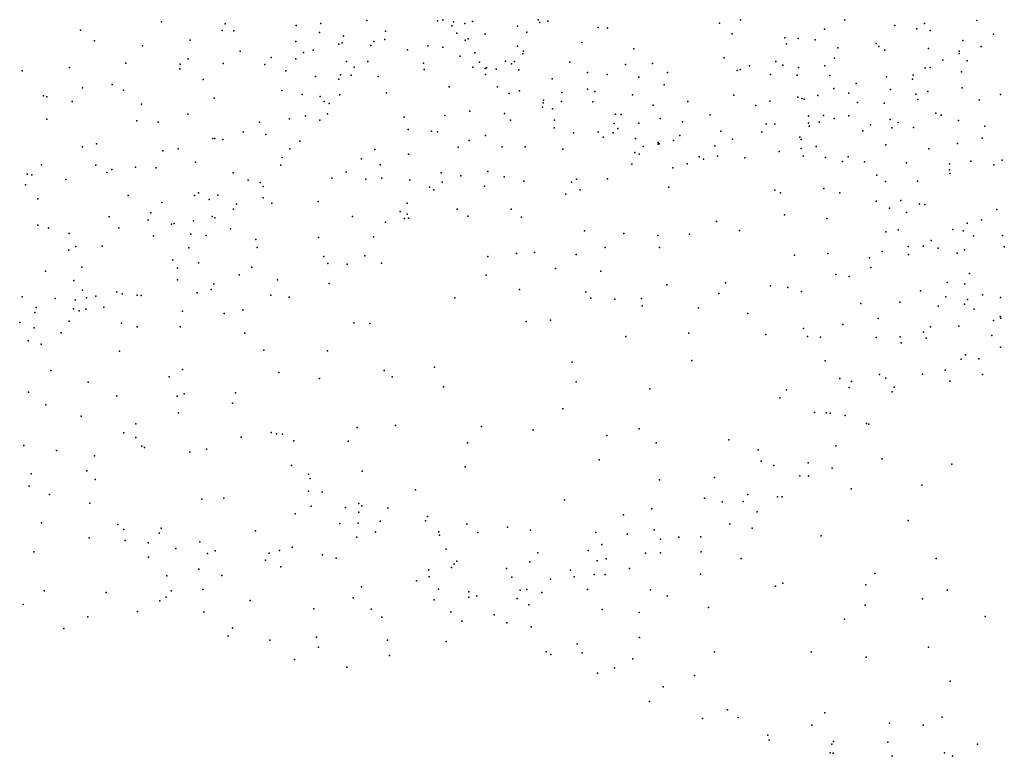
# Model space of a CAD drawing. Header units: metres. Extents: x -25 to 25, y -27.7 to 27.8.
# Tile 34 of 209: x -6.2 to -3.3, y -20.3 to -18.2. Entities that reach past the tile are written whole.
import ezdxf

# ---------------------------------------------------------------- set-up
doc = ezdxf.new("R2010")
doc.units = ezdxf.units.M

msp = doc.modelspace()

# ---------------------------------------------------------------- linework, layer by layer
for p in [(-5.7491, -18.2083, -11.4518), (-5.1595, -18.2046, -11.1937), (-4.9571, -18.2057, 15.2539), (-4.9415, -18.2027, 15.5119), (-4.9105, -18.2086, 16.3286), (-4.856, -18.2072, 8.0633), (-4.6678, -18.2026, -10.5301), (-4.6632, -18.2102, 17.4209), (-4.6402, -18.2067, 1.5413), (-4.0862, -18.2021, 14.587), (-3.7869, -18.2022, 17.3404), (-3.4081, -18.2048, 16.0066), (-5.982, -18.2323, -4.0168), (-5.575, -18.2331, -4.1583), (-5.5666, -18.2144, 12.182), (-5.5416, -18.2341, -8.7063), (-5.3625, -18.2189, 9.5552), (-5.2917, -18.2132, 14.0588), (-5.1057, -18.2349, 12.9307), (-4.9158, -18.2198, -10.9773), (-4.8786, -18.213, 15.8851), (-4.7268, -18.2212, 10.7471), (-4.7002, -18.2379, -4.6963), (-4.4956, -18.2244, 14.5794), (-4.4687, -18.2269, 17.5199), (-4.1474, -18.2121, 7.3798), (-3.8452, -18.2293, 7.2614), (-3.643, -18.2191, 16.9629), (-3.5806, -18.2286, 12.2792), (-3.5583, -18.2129, -4.4686), (-3.5423, -18.2329, 15.0453), (-5.9414, -18.2632, 14.96), (-5.6675, -18.2608, -4.0172), (-5.3634, -18.2649, 9.3813), (-5.2961, -18.2389, 9.0137), (-5.2272, -18.2491, 12.608), (-5.1397, -18.2645, 8.7091), (-5.1078, -18.2588, 13.1277), (-4.9015, -18.2405, -4.6472), (-4.8772, -18.2606, 16.5962), (-4.8685, -18.2571, 15.6682), (-4.8197, -18.2436, -10.8213), (-4.111, -18.243, 11.2875), (-3.9593, -18.254, 5.6093), (-3.9208, -18.2563, 1.5563), (-3.8722, -18.2604, 6.4233), (-3.4478, -18.2623, 15.3211), (-3.36, -18.2433, 10.5911), (-5.8041, -18.277, -3.9343), (-5.5234, -18.293, 12.3118), (-5.3137, -18.2901, -4.351), (-5.2402, -18.2723, 13.7412), (-5.2306, -18.2688, 9.8374), (-5.1483, -18.276, 1.3685), (-5.0428, -18.2889, 10.1418), (-4.9843, -18.2775, 1.3967), (-4.9413, -18.2809, 10.3496), (-4.7274, -18.278, 17.1078), (-4.7099, -18.2928, 7.9124), (-4.5419, -18.2672, 7.52), (-4.3928, -18.286, -4.7104), (-3.9547, -18.2715, 6.1913), (-3.8075, -18.2833, 17.1479), (-3.6973, -18.2701, 7.1), (-3.6896, -18.2792, 16.8176), (-3.6725, -18.2895, 11.803), (-3.5465, -18.2851, 16.2184), (-3.4591, -18.2926, 5.2364), (-3.3958, -18.2795, 10.3492), (-5.6729, -18.3144, 14.6524), (-5.4343, -18.311, 14.3066), (-5.3634, -18.3149, 12.5129), (-5.3412, -18.2965, -8.8497), (-5.2184, -18.3227, -8.9525), (-5.1569, -18.3224, -4.4416), (-4.8915, -18.3071, -9.4116), (-4.8496, -18.2973, 15.0075), (-4.7615, -18.3211, -10.5796), (-4.7353, -18.3222, 14.8322), (-4.7117, -18.3002, -10.2927), (-4.1339, -18.3121, 17.4177), (-3.985, -18.3227, 5.8132), (-3.817, -18.3124, -4.6427), (-3.5053, -18.318, 15.8898), (-3.4591, -18.2994, 15.6398), (-3.4353, -18.3203, 10.7395), (-6.1495, -18.3488, -3.9257), (-6.0134, -18.3391, 12.0367), (-5.8522, -18.3271, 14.8489), (-5.6967, -18.3436, -8.6862), (-5.6954, -18.3303, 12.2142), (-5.572, -18.3278, 14.5032), (-5.4523, -18.3311, -11.2083), (-5.3919, -18.3492, -4.2315), (-5.1966, -18.3389, 8.853), (-4.9973, -18.3275, -4.543), (-4.9951, -18.3448, -9.237), (-4.8554, -18.3388, -9.5815), (-4.8361, -18.3245, 8.3262), (-4.8202, -18.3426, 10.5158), (-4.8157, -18.3409, 15.5161), (-4.7884, -18.3439, -9.9691), (-4.7442, -18.3286, 8.1765), (-4.7228, -18.3459, 16.8915), (-4.5763, -18.324, 7.6767), (-4.4167, -18.3311, 10.8748), (-4.3392, -18.3276, 7.5235), (-4.0966, -18.3481, 14.709), (-4.0878, -18.3454, 11.0451), (-4.0604, -18.335, 7.4941), (-3.9654, -18.3332, -4.6895), (-3.9197, -18.3396, 7.4227), (-3.8441, -18.3351, 16.9927), (-3.5561, -18.3404, 10.5782), (-3.5418, -18.3393, 1.081), (-5.6297, -18.374, 1.4871), (-5.307, -18.3653, 9.1697), (-5.2403, -18.3731, 9.6984), (-5.235, -18.3604, 13.5246), (-5.2052, -18.3612, 12.9529), (-5.1269, -18.3658, -9.0738), (-4.8189, -18.3596, 15.3561), (-4.6277, -18.3725, 10.7072), (-4.5264, -18.354, 14.7072), (-4.4697, -18.3593, 17.2491), (-4.3786, -18.367, 14.6636), (-4.2958, -18.3542, 1.6608), (-4, -18.3598, 17.1793), (-3.9239, -18.3615, 11.1154), (-3.8304, -18.3622, 11.2736), (-3.6677, -18.3663, 6.9398), (-3.5929, -18.3726, 15.2236), (-3.5909, -18.3618, 11.9843), (-3.4522, -18.3521, 0.8619), (-5.9767, -18.3979, -11.3004), (-5.8914, -18.3886, 12.1731), (-5.8581, -18.4048, -3.733), (-5.4034, -18.4056, 14.1486), (-4.9234, -18.3946, 10.2202), (-4.7841, -18.3952, -10.1219), (-4.7211, -18.4061, 16.6552), (-4.5258, -18.4019, 7.9496), (-4.3062, -18.3898, 7.6878), (-3.8184, -18.3998, 16.5189), (-3.7547, -18.3856, 10.8821), (-3.6563, -18.4031, 11.2218), (-3.5482, -18.4083, 11.0918), (-3.4499, -18.3977, 12.3316), (-6.0881, -18.4209, -3.7222), (-6.0784, -18.4234, -8.7593), (-5.5982, -18.4274, 12.4032), (-5.3451, -18.4167, 12.6705), (-5.2935, -18.4225, 13.7278), (-5.2371, -18.4177, 9.0072), (-5.1028, -18.4122, -10.976), (-4.751, -18.4139, 15.0743), (-4.6525, -18.4337, 14.9169), (-4.5997, -18.4109, 8.1125), (-4.5051, -18.4085, 17.0406), (-4.3972, -18.4177, 7.8117), (-4.1062, -18.4186, 7.66), (-4.0026, -18.4361, 16.8429), (-3.9217, -18.4243, 5.9353), (-3.9109, -18.4282, 16.6786), (-3.9041, -18.4308, 6.092), (-3.8645, -18.4199, 5.599), (-3.7752, -18.4132, 10.7239), (-3.5831, -18.4161, 15.5756), (-3.5772, -18.4318, 11.6789), (-3.4016, -18.4328, -4.357), (-3.34, -18.4171, 10.1612), (-6.0058, -18.4375, 14.9341), (-5.8069, -18.4452, 14.7292), (-5.2827, -18.4371, 9.4716), (-5.2679, -18.4425, 13.3933), (-4.655, -18.4532, 15.5712), (-4.6535, -18.441, 8.2759), (-4.627, -18.4586, 16.246), (-4.6008, -18.4372, 15.9354), (-4.5106, -18.4384, 1.6206), (-4.3379, -18.4474, 10.7859), (-4.2377, -18.4372, 17.0561), (-4.0429, -18.4487, 1.6399), (-3.7507, -18.4402, 16.1113), (-3.6738, -18.4421, 7.0915), (-6.079, -18.488, -3.5772), (-5.8205, -18.4929, 12.3128), (-5.6741, -18.4734, -3.8306), (-5.3817, -18.487, 13.9464), (-5.3358, -18.4786, 12.8621), (-5.2951, -18.4913, -4.241), (-5.2724, -18.4723, 13.1869), (-5.053, -18.4823, 1.3379), (-4.9359, -18.4771, -9.4846), (-4.864, -18.4654, -9.8038), (-4.7641, -18.4715, 10.3632), (-4.7467, -18.4905, 1.4965), (-4.621, -18.4907, 16.4891), (-4.4455, -18.4736, 8.0814), (-4.4289, -18.4745, -4.6922), (-4.3174, -18.4864, 7.9889), (-4.1733, -18.4758, 7.8641), (-3.8914, -18.4783, -4.6623), (-3.8487, -18.4776, 7.4499), (-3.8178, -18.4858, 6.2656), (-3.7753, -18.4784, 15.1573), (-3.6569, -18.4892, 5.4645), (-3.5252, -18.4707, 5.3476), (-3.5103, -18.4765, 0.9915), (-3.461, -18.4919, 12.1074), (-5.7591, -18.4964, -11.1455), (-5.4681, -18.4965, -4.0899), (-5.0407, -18.5176, 9.8606), (-4.6216, -18.513, 15.3422), (-4.4493, -18.5009, 16.8219), (-4.4391, -18.5148, 15.9832), (-4.3787, -18.4991, 14.8232), (-4.2533, -18.4954, 16.8784), (-4.0128, -18.5011, 14.9575), (-3.9882, -18.5024, 16.4815), (-3.8911, -18.4994, 1.5694), (-3.8895, -18.5078, 16.0541), (-3.8606, -18.4962, 10.6117), (-3.7134, -18.5038, 7.2417), (-3.6518, -18.5128, 10.3017), (-3.634, -18.4979, 6.8397), (-3.5896, -18.5117, -4.4969), (-3.3847, -18.5077, 0.7555), (-5.6023, -18.5433, -11.0842), (-5.5966, -18.5435, 14.356), (-5.5729, -18.5461, 1.4449), (-5.5146, -18.5248, -8.8747), (-5.4495, -18.5317, 12.6925), (-4.9737, -18.5221, 8.6951), (-4.9571, -18.524, -10.6804), (-4.8661, -18.5495, -10.1105), (-4.8192, -18.5353, -4.527), (-4.5659, -18.5274, 15.0382), (-4.4958, -18.5257, 16.4008), (-4.4814, -18.5398, 15.5837), (-4.4525, -18.5274, 8.2699), (-4.3884, -18.5434, 16.6789), (-4.2791, -18.5494, 15.9889), (-4.2606, -18.535, 8.1368), (-4.1432, -18.5222, 16.6788), (-4.1092, -18.5453, 16.1671), (-4.0255, -18.5257, 7.9195), (-3.9161, -18.5401, 15.1391), (-3.9128, -18.5464, 15.8747), (-3.7357, -18.5218, 6.3958), (-3.3925, -18.5423, 11.1405), (-5.9765, -18.5673, 12.3137), (-5.9357, -18.5587, -8.8185), (-5.7018, -18.5728, 1.5282), (-5.3809, -18.5728, -8.9929), (-5.3518, -18.5516, 13.4995), (-5.1364, -18.5754, 8.9414), (-4.8973, -18.5683, -10.5012), (-4.771, -18.5676, 8.5693), (-4.7054, -18.5678, 10.1941), (-4.597, -18.5744, 10.3701), (-4.3666, -18.5662, 10.5867), (-4.3235, -18.5596, 14.9949), (-4.3229, -18.5553, 16.4024), (-4.3198, -18.5587, 15.791), (-4.1606, -18.5647, 10.6114), (-3.9126, -18.5723, 15.6687), (-3.8689, -18.5665, 15.3762), (-3.6697, -18.5621, 6.5377), (-3.5453, -18.5735, 10.1389), (-3.4634, -18.5581, 11.3805), (-5.7455, -18.5792, -3.7148), (-5.403, -18.5983, 13.7497), (-5.1755, -18.6016, 1.281), (-5.04, -18.5889, -4.3773), (-4.3902, -18.5836, 15.1561), (-4.3772, -18.5881, 15.3674), (-4.205, -18.5959, 15.5467), (-4.193, -18.6028, 15.3682), (-4.1526, -18.5941, 15.2012), (-4.0743, -18.5994, 8.2484), (-3.9755, -18.5805, 10.5151), (-3.9071, -18.5943, 8.0098), (-3.8428, -18.5982, 10.313), (-3.7776, -18.5966, 6.059), (-3.335, -18.6061, 12.2104), (-6.0939, -18.6191, 1.7996), (-5.9379, -18.6204, -11.0597), (-5.8925, -18.6323, 14.7137), (-5.8241, -18.6256, 12.4351), (-5.7646, -18.6283, 14.5511), (-5.6521, -18.6111, -8.8734), (-5.4065, -18.6203, 13.1547), (-5.121, -18.619, -9.3185), (-4.3988, -18.617, 10.4268), (-4.2808, -18.6279, 8.4042), (-4.2394, -18.6164, 10.471), (-3.7938, -18.6097, 7.5104), (-3.7303, -18.6108, 10.2053), (-3.6102, -18.6134, 6.9882), (-3.4867, -18.6166, 5.4835), (-3.4861, -18.6338, 0.8828), (-3.4252, -18.6089, 11.999), (-3.3588, -18.6192, -4.2753), (-6.1354, -18.646, 12.3423), (-6.1214, -18.6475, 14.9246), (-6.0243, -18.6618, -8.9552), (-5.9062, -18.6416, -3.4387), (-5.5437, -18.642, 14.099), (-5.2606, -18.658, -9.1791), (-5.2191, -18.6404, -10.8572), (-5.1628, -18.6601, 9.3208), (-5.1166, -18.6577, -10.7429), (-5.0361, -18.6628, -9.5779), (-4.9462, -18.6423, -9.8654), (-4.89, -18.6506, -4.4411), (-4.8121, -18.6388, 1.4472), (-4.7656, -18.6533, 9.9452), (-4.5576, -18.6606, 1.5762), (-4.4685, -18.6594, 8.5081), (-3.6951, -18.6491, 5.7826), (-3.4851, -18.6442, -4.373), (-6.1398, -18.6763, -10.9949), (-5.5006, -18.6629, 13.8835), (-5.4662, -18.6696, 1.3054), (-5.4577, -18.6815, 13.3723), (-4.98, -18.6836, -10.4377), (-4.9674, -18.6909, -10.0614), (-4.9437, -18.6687, -10.2334), (-4.822, -18.6805, 8.7056), (-4.7085, -18.6659, -4.5297), (-4.5718, -18.6689, 10.0641), (-4.5471, -18.6909, -4.602), (-4.2924, -18.6831, 10.2638), (-3.847, -18.687, -4.5962), (-3.6704, -18.6667, 7.3274), (-3.5781, -18.666, 5.6093), (-6.105, -18.7166, -9.0879), (-5.8447, -18.7078, 1.6292), (-5.6551, -18.7071, 14.2438), (-5.6429, -18.6993, -10.9669), (-5.6126, -18.7191, 1.421), (-5.5876, -18.7062, 12.8167), (-5.4572, -18.7145, -9.101), (-4.5885, -18.7038, 8.6097), (-3.9883, -18.6924, 8.3849), (-3.9713, -18.6997, 1.5889), (-3.8018, -18.6993, 10.0959), (-5.7483, -18.7275, 12.6103), (-5.5431, -18.7465, 13.7238), (-5.5339, -18.7325, 13.1435), (-5.433, -18.7291, -4.0821), (-5.2993, -18.7244, -4.1888), (-5.0438, -18.7292, 8.9894), (-4.9006, -18.7468, 9.6904), (-4.7455, -18.7465, 9.811), (-3.6968, -18.7233, 8.2953), (-3.6583, -18.7436, 8.0632), (-3.6257, -18.7217, 6.093), (-3.5724, -18.7326, 6.4208), (-3.5573, -18.7329, 0.9858), (-5.8993, -18.7689, -9.0648), (-5.7801, -18.7567, 14.4424), (-5.6037, -18.7681, -9.0974), (-5.5962, -18.7717, -3.8945), (-5.2005, -18.7681, -10.6664), (-5.0637, -18.7532, -4.314), (-5.0519, -18.7738, 9.4094), (-5.0443, -18.7607, -9.9248), (-5.0402, -18.7728, -10.3171), (-4.87, -18.7663, 8.8496), (-4.7155, -18.77, 1.4612), (-3.9598, -18.7631, 10.0255), (-3.8391, -18.7737, 8.4603), (-3.6096, -18.7565, 1.1422), (-3.3503, -18.7477, 11.8864), (-6.105, -18.793, -10.8705), (-6.0744, -18.8, 14.7579), (-5.8719, -18.8002, -3.3651), (-5.7875, -18.7784, -10.9018), (-5.7206, -18.7893, 12.7495), (-5.7128, -18.7875, -3.6711), (-5.6579, -18.78, 14.0759), (-5.5512, -18.8032, -10.8349), (-5.106, -18.784, -9.7732), (-4.1559, -18.7821, 8.5758), (-3.4356, -18.787, 5.7985), (-3.3947, -18.7771, 0.6756), (-6.015, -18.8165, -9.2801), (-5.7724, -18.8228, 1.5326), (-5.6651, -18.8185, 12.9976), (-5.621, -18.8221, 13.5628), (-5.2987, -18.8285, -9.4742), (-5.1402, -18.826, -10.4394), (-4.5351, -18.8093, 8.7262), (-4.422, -18.8163, 9.82), (-4.3241, -18.8219, -4.597), (-4.2327, -18.8187, 9.854), (-4.0895, -18.808, -4.5998), (-3.6689, -18.8119, 7.7489), (-3.6336, -18.8058, 9.9371), (-3.4768, -18.8052, 9.9095), (-3.4476, -18.8087, 5.9785), (-3.4178, -18.8232, 8.4094), (-3.3346, -18.822, 11.4083), (-5.9956, -18.854, -3.1817), (-5.92, -18.8527, 14.5469), (-5.6708, -18.8579, 13.3971), (-5.4787, -18.8341, 1.2316), (-5.4751, -18.8572, -9.3436), (-4.4749, -18.8566, 1.5303), (-4.3194, -18.8572, 8.7278), (-3.6051, -18.8536, 7.5461), (-3.5616, -18.8534, 8.0019), (-3.5394, -18.8364, 7.3171), (-3.5194, -18.8582, -4.2465), (-3.329, -18.8548, 11.6889), (-6.0157, -18.8645, 12.6127), (-5.2831, -18.8831, 1.1692), (-5.1651, -18.8805, -10.2477), (-4.8123, -18.8825, 1.3811), (-4.7299, -18.8736, -4.4411), (-4.6787, -18.8708, 9.656), (-4.5586, -18.8767, -4.4924), (-3.9315, -18.8784, -4.5126), (-3.8354, -18.8744, 9.8605), (-3.7162, -18.886, -4.3878), (-3.6801, -18.8683, 8.5528), (-3.6041, -18.877, 0.9583), (-3.4645, -18.8733, 6.8628), (-3.4435, -18.8634, 6.3567), (-5.9778, -18.9129, -9.4826), (-5.7173, -18.8921, 13.7269), (-5.7032, -18.9158, -9.3751), (-5.6432, -18.9008, -10.7483), (-5.4899, -18.9131, -10.6671), (-5.2722, -18.9023, -10.5143), (-5.2161, -18.9049, -9.8931), (-5.1176, -18.9018, 1.2271), (-4.6183, -18.9171, 8.9136), (-3.7124, -18.9144, 1.1706), (-6.0823, -18.9246, 14.6428), (-5.5264, -18.935, -3.9374), (-4.8169, -18.9367, 9.1042), (-4.4879, -18.9243, 9.6362), (-3.8126, -18.9342, 1.3128), (-3.7746, -18.9399, 8.6838), (-3.4292, -18.9316, 8.1684), (-6.0011, -18.9518, 12.7892), (-5.7038, -18.95, 1.3594), (-5.5988, -18.9616, 1.245), (-5.416, -18.9494, -9.642), (-5.2676, -18.9603, -10.0731), (-4.2984, -18.9641, 8.9093), (-4.1293, -18.9587, 8.8073), (-4.0009, -18.9668, 1.4392), (-3.9504, -18.972, 9.7084), (-3.4933, -18.9578, -4.1117), (-3.4428, -18.9607, 7.3543), (-6.1495, -18.9984, -10.4655), (-5.9763, -18.9791, -9.6909), (-5.965, -19.001, 1.5521), (-5.9381, -18.9965, -10.5719), (-5.8773, -18.9837, 14.2061), (-5.8625, -18.9896, 14.0035), (-5.8196, -18.9938, -3.3439), (-5.8082, -18.9951, -9.6437), (-5.6467, -18.9866, -10.5824), (-5.6068, -18.9776, -9.5985), (-5.4351, -18.9937, -9.827), (-5.3828, -18.9993, 1.1008), (-4.9069, -19.0017, 1.2868), (-4.7217, -18.9774, 9.315), (-4.5304, -18.9841, 1.4451), (-4.1486, -18.9893, 1.481), (-3.9116, -18.9829, 8.7833), (-3.5696, -18.9809, 8.7403), (-3.4971, -18.9984, 0.6263), (-3.3913, -18.9928, 8.7945), (-3.3403, -19.0004, 6.5321), (-6.1092, -19.0292, -10.1517), (-6.0546, -19.0037, 12.951), (-5.9976, -19.0073, 13.1298), (-5.9149, -19.0285, -9.853), (-4.5167, -19.0026, 9.4041), (-4.4474, -19.005, -4.4578), (-4.3707, -19.0029, 9.4809), (-4.3694, -19.0244, 9.1666), (-3.7406, -19.0177, 1.0595), (-3.6291, -19.0138, 9.6747), (-3.5191, -19.025, -2.829), (-3.4433, -19.02, 7.5299), (-3.4351, -19.0061, -2.6523), (-6.113, -19.0437, 13.3382), (-6.0019, -19.0328, -3.0336), (-5.986, -19.039, -10.0133), (-5.9665, -19.0341, -10.4098), (-5.6893, -19.0396, -9.8564), (-5.569, -19.0462, -3.838), (-5.5156, -19.036, -10.0385), (-4.2068, -19.0306, 9.0519), (-4.0655, -19.0467, 9.4769), (-3.4154, -19.0335, 8.0309), (-3.3407, -19.0554, 7.2718), (-6.1567, -19.0726, -2.8182), (-6.0147, -19.0684, 13.8636), (-5.8642, -19.0744, 1.4134), (-5.8198, -19.0847, -10.0681), (-5.6956, -19.0844, -10.2444), (-5.1974, -19.073, -4.1658), (-5.1509, -19.0753, 1.1516), (-4.7023, -19.0697, 1.3438), (-4.6327, -19.0654, -4.3899), (-3.793, -19.0777, -4.2556), (-3.6914, -19.0606, 0.8772), (-3.5413, -19.0843, -2.5134), (-3.4598, -19.0825, 9.4229), (-3.3603, -19.067, 9.1517), (-3.3388, -19.0603, -3.0958), (-6.1147, -19.0878, 13.6453), (-6.0373, -19.102, 14.072), (-5.5106, -19.1025, 1.0133), (-4.416, -19.1121, 1.3807), (-4.2349, -19.1025, 1.3848), (-4.0134, -19.1066, 9.2694), (-3.9057, -19.0896, 1.2209), (-3.894, -19.1123, 9.3727), (-3.8566, -19.1149, 9.1024), (-3.6967, -19.1151, -4.1245), (-3.6285, -19.1138, 9.4324), (-3.5615, -19.1005, -3.9854), (-3.3646, -19.11, 0.3808), (-6.1323, -19.1245, 1.5411), (-6.0948, -19.1345, 14.2325), (-3.6256, -19.1311, 9.1606), (-3.5537, -19.1169, -2.9774), (-3.3403, -19.1428, 7.4546), (-5.87, -19.1543, -3.1654), (-5.4555, -19.1517, -3.8932), (-5.2729, -19.1534, 1.0301), (-3.4402, -19.1652, -3.6864), (-4.5701, -19.1867, 1.3025), (-4.2268, -19.1818, -4.336), (-3.8436, -19.182, 0.9527), (-3.4527, -19.1774, -3.3183), (-3.4026, -19.1764, 7.8136), (-6.067, -19.2103, -2.7609), (-5.6895, -19.2075, -3.4411), (-5.4123, -19.2161, 0.8944), (-5.1103, -19.2106, -4.1278), (-4.9658, -19.2006, -4.1983), (-3.6879, -19.2213, -3.9446), (-3.5642, -19.2204, -2.3599), (-3.4987, -19.2089, -3.5417), (-3.3915, -19.2216, 7.9973), (-5.96, -19.2435, -2.9474), (-5.7272, -19.2285, 1.0626), (-5.2961, -19.2331, -3.9859), (-5.0873, -19.2286, 1.1384), (-4.5586, -19.243, -4.283), (-3.8009, -19.2335, -4.0743), (-3.7681, -19.2417, -2.7421), (-3.669, -19.2327, -3.0283), (-3.4853, -19.2408, 0.3927), (-6.1311, -19.2721, 1.3631), (-5.8778, -19.2831, 1.1697), (-5.7048, -19.2835, 0.8973), (-5.6841, -19.277, 0.2284), (-5.5374, -19.274, -3.6573), (-4.9392, -19.2575, 1.1971), (-4.3471, -19.263, 1.2386), (-3.9548, -19.2653, -4.165), (-3.7742, -19.2588, 0.7566), (-3.6509, -19.2717, -3.2047), (-3.6457, -19.2585, -3.7811), (-6.0815, -19.3091, -2.6021), (-5.5452, -19.3044, 0.5468), (-3.9736, -19.2883, 0.9918), (-5.9806, -19.3412, -2.8011), (-5.7003, -19.3316, 0.6933), (-4.5972, -19.3201, 1.215), (-3.8741, -19.3309, -2.6142), (-3.8403, -19.3323, -3.9483), (-3.8291, -19.3327, -2.4454), (-3.7863, -19.3394, -3.0123), (-5.8233, -19.3636, 0.2838), (-5.0779, -19.3686, -4.0027), (-3.7246, -19.3625, 0.5921), (-3.7182, -19.3643, -3.5802), (-5.8573, -19.3889, 0.94), (-5.4344, -19.3888, 0.1962), (-5.4192, -19.3925, 0.4754), (-5.4021, -19.3928, -3.6891), (-5.1871, -19.3743, 0.9452), (-4.8307, -19.3716, 1.1521), (-4.6816, -19.3807, -4.1594), (-4.4703, -19.3973, 1.1408), (-4.3773, -19.3779, -4.1942), (-6.1444, -19.4253, -2.4046), (-5.823, -19.4028, 0.4977), (-5.5211, -19.4019, -3.549), (-5.3692, -19.4128, 0.6248), (-5.2136, -19.4133, -3.8642), (-4.8709, -19.4179, -4.0664), (-4.3287, -19.4184, 1.0823), (-4.1204, -19.4093, 0.9739), (-6.0509, -19.4398, 1.0617), (-5.8063, -19.4281, -3.1306), (-5.7986, -19.4316, -0.0295), (-5.6682, -19.4447, -0.1189), (-5.6203, -19.4364, -3.3895), (-4.036, -19.4385, -2.4067), (-3.8129, -19.4266, -3.2259), (-5.942, -19.4556, 0.3897), (-4.4929, -19.4665, -4.1175), (-4.0273, -19.4705, -3.921), (-3.8922, -19.4751, -3.0978), (-3.6799, -19.4636, 0.4594), (-3.4793, -19.4796, -2.0607), (-6.1242, -19.5076, -2.1657), (-5.9636, -19.4981, 0.5612), (-5.3765, -19.4833, -0.1684), (-5.3275, -19.508, 0.3847), (-5.1733, -19.4997, 0.8178), (-4.8778, -19.4867, 1.0424), (-3.9905, -19.4836, -2.8192), (-3.8236, -19.4906, 0.5919), (-5.9397, -19.5231, -2.6172), (-5.3222, -19.5208, 0.0948), (-4.3193, -19.5242, 0.9603), (-4.1615, -19.518, -2.4731), (-3.9166, -19.5132, -2.1919), (-3.8916, -19.5136, -3.3883), (-6.1296, -19.5429, 0.9251), (-6.0713, -19.5667, 0.7339), (-5.3271, -19.5571, -0.3104), (-5.2883, -19.5598, -0.4937), (-5.02, -19.5532, -3.8201), (-4.0653, -19.5666, 0.7396), (-3.769, -19.5499, -2.1096), (-3.5658, -19.5401, 0.3131), (-5.9551, -19.5911, -2.2497), (-5.6335, -19.5797, -3.2428), (-5.5704, -19.5766, -0.3537), (-5.1825, -19.5928, -3.632), (-4.5922, -19.5817, 0.9671), (-4.1899, -19.5772, -3.9094), (-4.1388, -19.5872, -2.7885), (-4.0793, -19.5862, -3.7644), (-3.9799, -19.5729, -3.2247), (-3.9668, -19.5734, -3.5226), (-5.3652, -19.6219, -3.4467), (-5.3197, -19.6002, -0.6731), (-5.2209, -19.6041, -0.1098), (-5.1824, -19.6169, 0.474), (-5.174, -19.5994, -0.835), (-5.0999, -19.6062, 0.7061), (-4.3411, -19.6078, -2.3162), (-4.0391, -19.6162, -2.0464), (-6.0943, -19.6478, -1.548), (-5.2369, -19.6501, -1.0486), (-5.1851, -19.6488, 0.1489), (-5.1218, -19.6435, -0.3729), (-4.9916, -19.6419, -3.6908), (-4.9854, -19.6302, -1.1108), (-4.8725, -19.6522, -1.2273), (-4.4224, -19.6247, -3.9024), (-4.1173, -19.6513, -3.4566), (-3.6055, -19.6414, -1.9495), (-5.8745, -19.6529, -1.5987), (-5.8573, -19.667, -2.6072), (-5.7564, -19.6774, -2.9258), (-5.7506, -19.6637, -1.8289), (-5.4798, -19.6705, -0.6165), (-5.1353, -19.6741, 0.3154), (-4.9528, -19.6735, -1.3807), (-4.8411, -19.6754, -3.6911), (-4.7562, -19.6605, -1.0892), (-4.6899, -19.6689, -1.2287), (-4.5018, -19.6756, -1.9433), (-4.4124, -19.6805, 0.794), (-4.3341, -19.6685, -2.7514), (-4.0534, -19.6632, 0.5996), (-5.9567, -19.6909, -0.2414), (-5.8539, -19.6988, -2.3165), (-5.7882, -19.7059, -2.0232), (-5.6392, -19.7023, -3.0894), (-5.1886, -19.6895, -1.341), (-4.9508, -19.6833, -0.6522), (-4.3165, -19.6946, -1.7805), (-4.2634, -19.6892, -3.6025), (-4.2001, -19.6883, -3.3106), (-3.8549, -19.6856, -1.9538), (-6.1159, -19.7312, -0.2685), (-5.7085, -19.7219, -0.4117), (-5.6173, -19.7364, -0.5463), (-5.5956, -19.7282, -1.7221), (-5.4402, -19.7354, -0.9126), (-5.4101, -19.727, -3.2992), (-5.3745, -19.7182, -1.2859), (-4.932, -19.7235, 0.6135), (-4.6682, -19.7339, -1.8946), (-4.5237, -19.7278, -3.6699), (-4.4846, -19.7103, -1.5596), (-4.3595, -19.735, -2.9657), (-4.3166, -19.7346, -3.4584), (-4.1998, -19.7315, 0.6012), (-5.7871, -19.7464, -1.4253), (-5.451, -19.7548, -1.1058), (-5.2873, -19.7402, -1.4989), (-5.2478, -19.7498, -3.3656), (-4.9009, -19.7583, -3.5064), (-4.6917, -19.7597, -0.9304), (-4.4981, -19.7571, -2.7085), (-4.4722, -19.7518, -1.3537), (-4.0851, -19.7508, -1.8058), (-3.525, -19.7507, -1.7677), (-5.6422, -19.7807, -2.9394), (-5.4063, -19.7747, -1.6339), (-4.9819, -19.783, -0.3187), (-4.9167, -19.7765, 0.4613), (-4.9088, -19.7671, -1.6734), (-4.7583, -19.7795, 0.6269), (-4.5753, -19.7838, -3.4814), (-4.4056, -19.7794, -3.1689), (-3.701, -19.7934, 0.2564), (-5.734, -19.8007, -2.6543), (-5.5763, -19.7994, -0.7803), (-5.0172, -19.8144, -3.3428), (-4.9809, -19.8035, -0.1429), (-4.7436, -19.8041, -3.4155), (-4.6327, -19.8096, -2.4471), (-4.564, -19.8027, -1.0262), (-4.5069, -19.7967, -3.2889), (-4.475, -19.7965, -1.1687), (-4.2014, -19.7957, -1.6225), (-3.9648, -19.8209, -1.7278), (-6.0867, -19.8431, -1.2798), (-5.9086, -19.8478, -0.4748), (-5.722, -19.8432, -2.4168), (-5.6309, -19.8396, -0.981), (-5.1751, -19.8322, -1.7068), (-4.9543, -19.8385, -1.813), (-4.8669, -19.8463, 0.182), (-4.7198, -19.841, -2.2402), (-4.7007, -19.8394, -3.2203), (-4.6568, -19.8479, -2.7174), (-4.526, -19.8392, 0.4906), (-4.3449, -19.8409, -1.2389), (-3.9857, -19.8299, 0.3629), (-3.7264, -19.8264, -1.7247), (-3.4933, -19.8418, -1.5732), (-5.7547, -19.8722, -0.7232), (-5.7361, -19.8619, -1.1233), (-5.4952, -19.8715, -2.9666), (-5.199, -19.8637, -3.1919), (-4.9664, -19.8695, -3.1985), (-4.8669, -19.8617, -1.9539), (-4.8438, -19.8573, -0.4509), (-4.7279, -19.8656, -3.0017), (-4.2972, -19.8579, 0.4262), (-3.5641, -19.8665, 0.1708), (-6.1467, -19.8824, -1.1297), (-5.8183, -19.903, -0.9237), (-5.6277, -19.9043, -2.1929), (-5.3119, -19.895, -3.0561), (-5.1472, -19.8958, -1.8575), (-4.9185, -19.9034, -3.0126), (-4.6942, -19.8839, -0.6922), (-4.4839, -19.8971, 0.3183), (-4.3776, -19.9056, -1.062), (-4.1782, -19.8908, -1.2937), (-3.7282, -19.8849, -1.5735), (-5.9608, -19.9183, -1.0598), (-5.1162, -19.9189, -3.0614), (-4.8873, -19.9302, -2.1392), (-4.7942, -19.9128, -2.6053), (-3.7878, -19.9246, 0.192), (-3.3838, -19.9172, -1.4589), (-6.0302, -19.9512, -0.833), (-5.546, -19.9496, -2.6365), (-4.7578, -19.9357, -0.0989), (-4.6878, -19.9466, -0.55), (-5.5577, -19.9733, -2.3728), (-5.4379, -19.9849, -2.0866), (-5.3043, -19.9763, -1.9999), (-5.1004, -19.9849, -2.0514), (-4.9315, -19.9889, -2.519), (-4.3771, -19.9771, 0.212), (-5.2988, -20.0049, -2.7947), (-4.6445, -20.0191, -0.4078), (-4.5557, -19.9952, 0.0679), (-4.161, -20.0187, -1.1123), (-3.8841, -20.0183, -1.2814), (-3.5465, -20.0057, -1.3621), (-5.3679, -20.0406, -2.537), (-5.0942, -20.0288, -2.6612), (-4.6312, -20.0261, -0.1759), (-4.5418, -20.0213, -0.6558), (-4.3954, -20.0384, -0.8555), (-3.7253, -20.0343, -1.308), (-5.217, -20.0627, -2.4431), (-4.4482, -20.0643, -0.0622), (-4.4977, -20.0804, -0.2524), (-4.2188, -20.0867, 0.0219), (-3.4842, -20.1031, -1.231), (-4.3086, -20.1188, -0.1458), (-4.348, -20.1611, -0.5105), (-4.1243, -20.1852, -0.8407), (-4.1958, -20.2104, -0.686), (-4.0931, -20.2078, -0.1692), (-3.8447, -20.1937, -0.1045), (-3.5072, -20.2067, -1.0818), (-3.8822, -20.2295, -0.9145), (-3.6585, -20.2233, -0.991), (-3.5625, -20.2293, -0.1726), (-4.0083, -20.2585, -0.7211), (-4.0045, -20.2723, -0.3213), (-3.8242, -20.2836, -0.7618), (-3.82, -20.2762, -0.2558), (-3.6639, -20.2784, -0.2814), (-3.4057, -20.2844, -0.369), (-3.8293, -20.3088, -0.4137), (-3.8208, -20.3097, -0.5859), (-3.6509, -20.318, -0.6076), (-3.5007, -20.3085, -0.7574), (-3.4778, -20.3189, -0.5931)]:
    msp.add_point(p)

doc.saveas('drawing.dxf')
